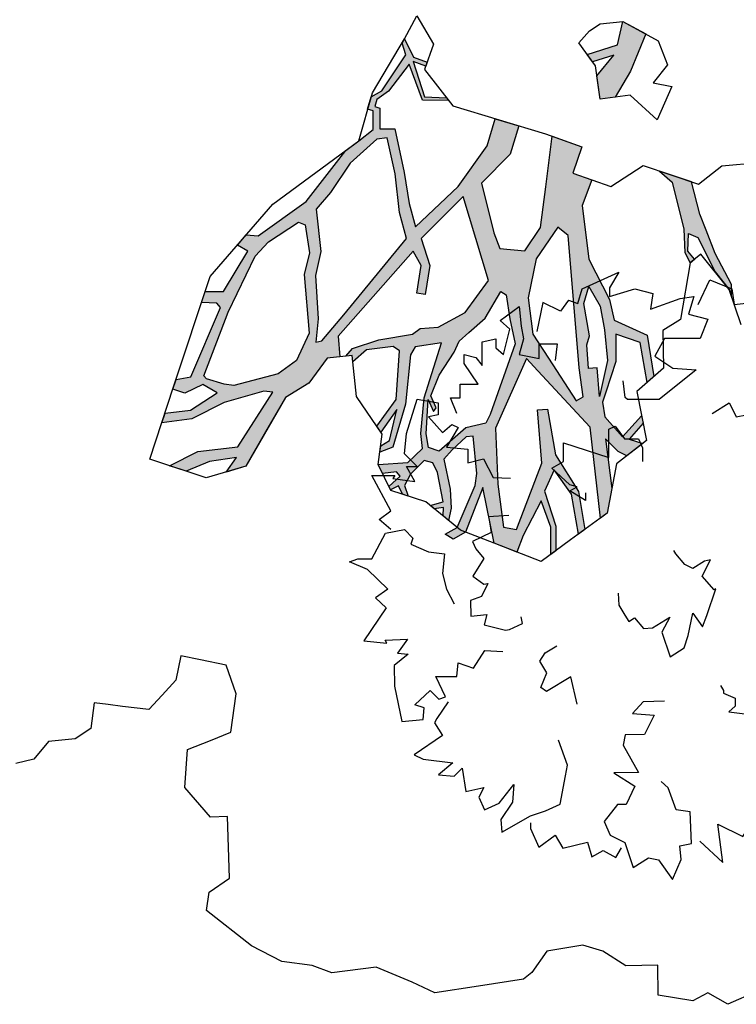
# Model space of a CAD drawing. Header units: feet. Extents: x 1377751 to 1381179, y 448542 to 452320.
# Tile 183 of 205: x 1377757 to 1377765, y 450366 to 450377. Entities that reach past the tile are written whole.
import ezdxf

# ---------------------------------------------------------------- set-up
doc = ezdxf.new("R2010")
doc.units = ezdxf.units.FT
doc.header["$MEASUREMENT"] = 0
doc.layers.add('MA- HONEY LOCUST TREE', color=3, linetype='Continuous')
doc.layers.add('VG_P_Cells', color=3, linetype='Continuous')

# ---------------------------------------------------------------- blocks, each defined once
blk = doc.blocks.new('HONEY LOCUST')
at = {"layer": 'MA- HONEY LOCUST TREE'}
h = blk.add_hatch(color=256, dxfattribs=at)
h.dxf.hatch_style = 1
edge = h.paths.add_edge_path()
edge.add_line((-0.074, -1.867), (-0.35, -3.729))
edge.add_line((-0.35, -3.729), (-0.52, -4.017))
edge.add_line((-0.52, -4.017), (-0.848, -4.448))
edge.add_line((-0.848, -4.448), (-1.173, -4.317))
edge.add_line((-1.173, -4.317), (-1.18, -4.383))
edge.add_line((-1.18, -4.383), (-0.814, -4.514))
edge.add_line((-0.814, -4.514), (-0.728, -4.771))
edge.add_line((-0.728, -4.771), (-0.682, -4.746))
edge.add_line((-0.682, -4.746), (-0.744, -4.483))
edge.add_line((-0.744, -4.483), (-0.385, -4.008))
edge.add_line((-0.385, -4.008), (-0.24, -3.918))
edge.add_line((-0.24, -3.918), (-0.149, -4.267))
edge.add_line((-0.149, -4.267), (-0.175, -4.763))
edge.add_line((-0.175, -4.763), (-0.08, -5.104))
edge.add_line((-0.08, -5.104), (-0.016, -5.084))
edge.add_line((-0.016, -5.084), (-0.105, -4.708))
edge.add_line((-0.105, -4.708), (-0.049, -4.207))
edge.add_line((-0.049, -4.207), (-0.118, -3.719))
edge.add_line((-0.118, -3.719), (-0.135, -3.383))
edge.add_line((-0.135, -3.383), (-0.006, -3.071))
edge.add_line((-0.006, -3.071), (0.071, -1.959))
edge.add_line((0.071, -1.959), (0.257, -1.927))
edge.add_line((0.257, -1.927), (0.234, -1.797))
edge.add_line((0.234, -1.797), (-0.074, -1.867))
edge = h.paths.add_edge_path()
edge.add_line((-4.328, -3.7), (-3.551, -3.71))
edge.add_line((-3.551, -3.71), (-3.297, -3.598))
edge.add_line((-3.297, -3.598), (-2.977, -3.617))
edge.add_line((-2.977, -3.617), (-2.183, -3.028))
edge.add_line((-2.183, -3.028), (-2.214, -2.855))
edge.add_line((-2.214, -2.855), (-2.496, -2.906))
edge.add_line((-2.496, -2.906), (-2.571, -3.031))
edge.add_line((-2.571, -3.031), (-2.647, -2.986))
edge.add_line((-2.647, -2.986), (-2.54, -2.806))
edge.add_line((-2.54, -2.806), (-2.242, -2.743))
edge.add_line((-2.242, -2.743), (-2.126, -2.787))
edge.add_line((-2.126, -2.787), (-2.098, -2.955))
edge.add_line((-2.098, -2.955), (-1.777, -3.035))
edge.add_line((-1.777, -3.035), (-1.847, -3.317))
edge.add_line((-1.847, -3.317), (-1.688, -3.357))
edge.add_line((-1.688, -3.357), (-1.528, -3.136))
edge.add_line((-1.528, -3.136), (-1.348, -3.16))
edge.add_line((-1.348, -3.16), (-1.152, -3.348))
edge.add_line((-1.152, -3.348), (-0.923, -3.344))
edge.add_line((-0.923, -3.344), (-0.787, -3.584))
edge.add_line((-0.787, -3.584), (-0.831, -3.609))
edge.add_line((-0.831, -3.609), (-0.953, -3.41))
edge.add_line((-0.953, -3.41), (-1.121, -3.412))
edge.add_line((-1.121, -3.412), (-1.115, -3.828))
edge.add_line((-1.115, -3.828), (-1.184, -3.829))
edge.add_line((-1.184, -3.829), (-1.19, -3.407))
edge.add_line((-1.19, -3.407), (-1.407, -3.252))
edge.add_line((-1.407, -3.252), (-1.565, -3.412))
edge.add_line((-1.565, -3.412), (-1.631, -3.479))
edge.add_line((-1.631, -3.479), (-1.881, -3.427))
edge.add_line((-1.881, -3.427), (-1.882, -3.834))
edge.add_line((-1.882, -3.834), (-1.836, -3.995))
edge.add_line((-1.836, -3.995), (-1.416, -4.617))
edge.add_line((-1.416, -4.617), (-1.35, -4.671))
edge.add_line((-1.35, -4.671), (-1.012, -4.713))
edge.add_line((-1.012, -4.713), (-1.017, -4.75))
edge.add_line((-1.017, -4.75), (-1.318, -4.712))
edge.add_line((-1.318, -4.712), (-1.357, -5.022))
edge.add_line((-1.357, -5.022), (-1.393, -5.017))
edge.add_line((-1.393, -5.017), (-1.385, -4.708))
edge.add_line((-1.385, -4.708), (-1.459, -4.653))
edge.add_line((-1.459, -4.653), (-1.871, -4.116))
edge.add_line((-1.871, -4.116), (-1.902, -4.214))
edge.add_line((-1.902, -4.214), (-1.907, -4.471))
edge.add_line((-1.907, -4.471), (-1.881, -4.93))
edge.add_line((-1.881, -4.93), (-1.783, -5.095))
edge.add_line((-1.783, -5.095), (-1.689, -5.337))
edge.add_line((-1.689, -5.337), (-1.67, -5.769))
edge.add_line((-1.67, -5.769), (-1.722, -5.754))
edge.add_line((-1.722, -5.754), (-1.767, -5.331))
edge.add_line((-1.767, -5.331), (-1.911, -5.069))
edge.add_line((-1.911, -5.069), (-2.073, -5.157))
edge.add_line((-2.073, -5.157), (-2.153, -5.409))
edge.add_line((-2.153, -5.409), (-2.243, -5.757))
edge.add_line((-2.243, -5.757), (-2.246, -5.987))
edge.add_line((-2.246, -5.987), (-2.304, -5.997))
edge.add_line((-2.304, -5.997), (-2.291, -5.762))
edge.add_line((-2.291, -5.762), (-2.646, -5.766))
edge.add_line((-2.646, -5.766), (-2.646, -5.729))
edge.add_line((-2.646, -5.729), (-2.311, -5.706))
edge.add_line((-2.311, -5.706), (-2.278, -5.67))
edge.add_line((-2.278, -5.67), (-2.222, -5.437))
edge.add_line((-2.222, -5.437), (-2.11, -5.047))
edge.add_line((-2.11, -5.047), (-2.029, -4.89))
edge.add_line((-2.029, -4.89), (-2.051, -4.242))
edge.add_line((-2.051, -4.242), (-2.105, -3.886))
edge.add_line((-2.105, -3.886), (-2.483, -4.439))
edge.add_line((-2.483, -4.439), (-2.516, -4.623))
edge.add_line((-2.516, -4.623), (-2.551, -5.076))
edge.add_line((-2.551, -5.076), (-2.74, -5.411))
edge.add_line((-2.74, -5.411), (-2.844, -5.435))
edge.add_line((-2.844, -5.435), (-2.746, -5.315))
edge.add_line((-2.746, -5.315), (-2.623, -5.049))
edge.add_line((-2.623, -5.049), (-2.627, -4.631))
edge.add_line((-2.627, -4.631), (-2.831, -4.752))
edge.add_line((-2.831, -4.752), (-3.106, -4.845))
edge.add_line((-3.106, -4.845), (-3.342, -5.097))
edge.add_line((-3.342, -5.097), (-3.537, -5.09))
edge.add_line((-3.537, -5.09), (-3.533, -4.986))
edge.add_line((-3.533, -4.986), (-3.365, -4.992))
edge.add_line((-3.365, -4.992), (-3.139, -4.727))
edge.add_line((-3.139, -4.727), (-2.828, -4.621))
edge.add_line((-2.828, -4.621), (-2.591, -4.346))
edge.add_line((-2.591, -4.346), (-2.192, -3.672))
edge.add_line((-2.192, -3.672), (-2.171, -3.422))
edge.add_line((-2.171, -3.422), (-2.463, -3.397))
edge.add_line((-2.463, -3.397), (-2.819, -3.681))
edge.add_line((-2.819, -3.681), (-2.901, -4.03))
edge.add_line((-2.901, -4.03), (-3.13, -4.562))
edge.add_line((-3.13, -4.562), (-3.184, -4.688))
edge.add_line((-3.184, -4.688), (-3.2, -4.558))
edge.add_line((-3.2, -4.558), (-3.004, -4.012))
edge.add_line((-3.004, -4.012), (-3.004, -3.748))
edge.add_line((-3.004, -3.748), (-3.308, -3.748))
edge.add_line((-3.308, -3.748), (-3.52, -3.86))
edge.add_line((-3.52, -3.86), (-3.955, -4.657))
edge.add_line((-3.955, -4.657), (-3.989, -4.411))
edge.add_line((-3.989, -4.411), (-3.646, -3.834))
edge.add_line((-3.646, -3.834), (-4.66, -3.783))
edge.add_line((-4.66, -3.783), (-4.574, -3.625))
edge.add_line((-4.574, -3.625), (-4.328, -3.7))
edge = h.paths.add_edge_path()
edge.add_line((-2.206, 0.627), (-2.178, 0.765))
edge.add_line((-2.178, 0.765), (-1.943, 0.991))
edge.add_line((-1.943, 0.991), (-1.689, 0.913))
edge.add_line((-1.689, 0.913), (-1.273, 0.7))
edge.add_line((-1.273, 0.7), (-1.139, 0.447))
edge.add_line((-1.139, 0.447), (-1.246, 0.324))
edge.add_line((-1.246, 0.324), (-1.482, 0.112))
edge.add_line((-1.482, 0.112), (-1.654, 0.117))
edge.add_line((-1.654, 0.117), (-1.798, -0.009))
edge.add_line((-1.798, -0.009), (-1.988, -0.074))
edge.add_line((-1.988, -0.074), (-2.018, 0.014))
edge.add_line((-2.018, 0.014), (-1.858, 0.163))
edge.add_line((-1.858, 0.163), (-1.555, 0.445))
edge.add_line((-1.555, 0.445), (-1.524, 0.546))
edge.add_line((-1.524, 0.546), (-1.556, 0.63))
edge.add_line((-1.556, 0.63), (-1.794, 0.766))
edge.add_line((-1.794, 0.766), (-1.942, 0.775))
edge.add_line((-1.942, 0.775), (-2.093, 0.784))
edge.add_line((-2.093, 0.784), (-2.206, 0.627))
edge = h.paths.add_edge_path()
edge.add_line((0.961, 0.076), (1.125, 0.303))
edge.add_line((1.125, 0.303), (1.497, 0.09))
edge.add_line((1.497, 0.09), (1.752, -0.111))
edge.add_line((1.752, -0.111), (1.752, -0.274))
edge.add_line((1.752, -0.274), (1.499, -0.274))
edge.add_line((1.499, -0.274), (1.304, -0.064))
edge.add_line((1.304, -0.064), (1.344, -0.301))
edge.add_line((1.344, -0.301), (1.259, -0.347))
edge.add_line((1.259, -0.347), (1.202, -0.012))
edge.add_line((1.202, -0.012), (0.961, 0.076))
edge = h.paths.add_edge_path()
edge.add_line((2.601, 0.256), (2.739, 0.373))
edge.add_line((2.739, 0.373), (3.255, 0.433))
edge.add_line((3.255, 0.433), (3.502, 0.411))
edge.add_line((3.502, 0.411), (3.621, 0.45))
edge.add_line((3.621, 0.45), (3.589, 0.503))
edge.add_line((3.589, 0.503), (3.492, 0.445))
edge.add_line((3.492, 0.445), (3.305, 0.476))
edge.add_line((3.305, 0.476), (3.362, 0.57))
edge.add_line((3.362, 0.57), (3.752, 0.703))
edge.add_line((3.752, 0.703), (3.96, 0.827))
edge.add_line((3.96, 0.827), (4.041, 0.843))
edge.add_line((4.041, 0.843), (3.91, 0.86))
edge.add_line((3.91, 0.86), (3.555, 0.73))
edge.add_line((3.555, 0.73), (3.297, 0.667))
edge.add_line((3.297, 0.667), (3.116, 0.622))
edge.add_line((3.116, 0.622), (2.76, 0.581))
edge.add_line((2.76, 0.581), (2.601, 0.256))
edge = h.paths.add_edge_path()
edge.add_line((-1.204, 3.024), (-1.081, 3.28))
edge.add_line((-1.081, 3.28), (-1.122, 4.089))
edge.add_line((-1.122, 4.089), (-1.614, 4.744))
edge.add_line((-1.614, 4.744), (-2.16, 4.886))
edge.add_line((-2.16, 4.886), (-2.151, 4.976))
edge.add_line((-2.151, 4.976), (-2.008, 4.962))
edge.add_line((-2.008, 4.962), (-1.855, 4.901))
edge.add_line((-1.855, 4.901), (-1.66, 4.86))
edge.add_line((-1.66, 4.86), (-1.606, 4.881))
edge.add_line((-1.606, 4.881), (-1.494, 4.788))
edge.add_line((-1.494, 4.788), (-1.44, 4.69))
edge.add_line((-1.44, 4.69), (-1.215, 4.489))
edge.add_line((-1.215, 4.489), (-1.237, 4.87))
edge.add_line((-1.237, 4.87), (-1.178, 5.189))
edge.add_line((-1.178, 5.189), (-1.09, 5.173))
edge.add_line((-1.09, 5.173), (-1.082, 4.487))
edge.add_line((-1.082, 4.487), (-0.883, 4.082))
edge.add_line((-0.883, 4.082), (-0.864, 3.491))
edge.add_line((-0.864, 3.491), (-0.771, 3.242))
edge.add_line((-0.771, 3.242), (-0.595, 3.213))
edge.add_line((-0.595, 3.213), (-0.462, 3.482))
edge.add_line((-0.462, 3.482), (-0.372, 4.13))
edge.add_line((-0.372, 4.13), (-0.498, 4.612))
edge.add_line((-0.498, 4.612), (-0.463, 4.56))
edge.add_line((-0.463, 4.56), (-0.198, 4.737))
edge.add_line((-0.198, 4.737), (-0.041, 5.026))
edge.add_line((-0.041, 5.026), (0.016, 4.995))
edge.add_line((0.016, 4.995), (-0.208, 4.582))
edge.add_line((-0.208, 4.582), (-0.259, 4.383))
edge.add_line((-0.259, 4.383), (-0.196, 4.041))
edge.add_line((-0.196, 4.041), (-0.202, 3.561))
edge.add_line((-0.202, 3.561), (-0.277, 3.424))
edge.add_line((-0.277, 3.424), (-0.342, 3.024))
edge.add_line((-0.342, 3.024), (-0.477, 2.88))
edge.add_line((-0.477, 2.88), (-0.989, 3.103))
edge.add_line((-0.989, 3.103), (-1.204, 3.024))
edge = h.paths.add_edge_path()
edge.add_line((-3.183, -1.103), (-3.697, -1.708))
edge.add_line((-3.697, -1.708), (-4.208, -2.309))
edge.add_line((-4.208, -2.309), (-4.508, -2.432))
edge.add_line((-4.508, -2.432), (-4.824, -2.791))
edge.add_line((-4.824, -2.791), (-5.042, -2.903))
edge.add_line((-5.042, -2.903), (-5.101, -3.141))
edge.add_line((-5.101, -3.141), (-5.708, -3.746))
edge.add_line((-5.708, -3.746), (-5.824, -3.705))
edge.add_line((-5.824, -3.705), (-5.667, -3.526))
edge.add_line((-5.667, -3.526), (-5.72, -3.479))
edge.add_line((-5.72, -3.479), (-5.29, -3.097))
edge.add_line((-5.29, -3.097), (-5.263, -2.889))
edge.add_line((-5.263, -2.889), (-6.076, -3.109))
edge.add_line((-6.076, -3.109), (-6.072, -3.022))
edge.add_line((-6.072, -3.022), (-5.684, -2.901))
edge.add_line((-5.684, -2.901), (-6.12, -2.76))
edge.add_line((-6.12, -2.76), (-6.071, -2.695))
edge.add_line((-6.071, -2.695), (-5.592, -2.828))
edge.add_line((-5.592, -2.828), (-5.056, -2.696))
edge.add_line((-5.056, -2.696), (-4.789, -2.481))
edge.add_line((-4.789, -2.481), (-5.409, -2.452))
edge.add_line((-5.409, -2.452), (-5.608, -2.357))
edge.add_line((-5.608, -2.357), (-5.941, -2.366))
edge.add_line((-5.941, -2.366), (-5.944, -2.344))
edge.add_line((-5.944, -2.344), (-5.626, -2.33))
edge.add_line((-5.626, -2.33), (-5.647, -2.26))
edge.add_line((-5.647, -2.26), (-5.601, -2.264))
edge.add_line((-5.601, -2.264), (-5.571, -2.313))
edge.add_line((-5.571, -2.313), (-5.433, -2.367))
edge.add_line((-5.433, -2.367), (-5.09, -2.348))
edge.add_line((-5.09, -2.348), (-5.243, -2.244))
edge.add_line((-5.243, -2.244), (-5.172, -2.237))
edge.add_line((-5.172, -2.237), (-4.995, -2.325))
edge.add_line((-4.995, -2.325), (-4.706, -2.353))
edge.add_line((-4.706, -2.353), (-4.42, -2.191))
edge.add_line((-4.42, -2.191), (-4.318, -2.138))
edge.add_line((-4.318, -2.138), (-4.203, -1.943))
edge.add_line((-4.203, -1.943), (-3.837, -1.654))
edge.add_line((-3.837, -1.654), (-3.298, -1.008))
edge.add_line((-3.298, -1.008), (-3.183, -1.103))
h = blk.add_hatch(color=256, dxfattribs=at)
h.dxf.hatch_style = 1
h.paths.add_polyline_path([(4.407, -1.422), (4.552, -1.32), (5.227, -0.844), (6.206, -0.863), (6.163, -0.785), (5.908, -0.7), (5.371, -0.699), (5.524, -0.581), (5.582, -0.495), (5.472, -0.307), (5.407, -0.447), (5.257, -0.276), (5.179, -0.281), (5.375, -0.516), (5.135, -0.672), (4.976, -0.676), (4.874, -0.627), (4.565, -0.477), (4.272, -0.438), (4.398, -0.192), (4.83, -0.175), (4.777, -0.096), (4.327, -0.108), (4.122, -0.438), (3.895, -0.456), (3.436, -0.621), (2.857, -0.616), (2.599, -0.477), (2.501, -0.67), (2.233, -0.534), (2.08, -0.835), (2.608, -0.976), (3.032, -1.089), (3.26, -1.287), (3.199, -1.552), (3.025, -1.591), (2.479, -1.653), (2.21, -1.307), (1.921, -1.176), (1.813, -1.415), (2.089, -1.54), (2.482, -1.905), (2.849, -2.416), (2.593, -2.452), (2.255, -2.459), (1.777, -2.496), (1.755, -2.658), (1.535, -2.628), (1.511, -2.679), (1.44, -2.647), (1.367, -2.512), (1.109, -2.253), (1.513, -2.161), (1.552, -1.886), (1.521, -1.904), (1.478, -2.137), (1.089, -2.207), (1.155, -2.08), (1.115, -2.059), (1.043, -2.198), (0.835, -2.266), (0.877, -2.299), (1.005, -2.275), (1.357, -2.581), (1.404, -2.703), (1.531, -2.758), (1.556, -2.701), (1.756, -2.727), (1.855, -2.898), (1.938, -3.049), (2.425, -3.543), (2.72, -4.102), (2.694, -4.226), (2.79, -4.334), (2.869, -4.234), (3.265, -4.548), (3.237, -4.742), (3.35, -4.797), (3.378, -4.637), (3.431, -4.604), (4.124, -5.017), (4.133, -5.177), (4.231, -5.224), (4.29, -5.103), (4.222, -4.9), (4.331, -4.76), (4.479, -5.068), (4.473, -5.342), (4.574, -5.391), (4.571, -5.064), (4.444, -4.698), (4.382, -4.26), (4.404, -4.167), (4.935, -4.615), (4.929, -5.047), (5.039, -5.369), (5.121, -5.2), (5.05, -4.937), (5.048, -4.646), (5.186, -4.777), (5.151, -4.559), (4.815, -4.299), (4.479, -4.04), (4.36, -3.77), (4.12, -3.541), (4.124, -3.406), (3.901, -3.394), (3.103, -2.477), (3.269, -2.41), (3.554, -2.496), (3.58, -2.41), (3.278, -2.319), (2.981, -2.373), (2.593, -1.866), (3.521, -1.715), (3.829, -2.011), (3.948, -2.318), (3.935, -2.51), (3.985, -2.6), (3.998, -2.967), (4.052, -3.259), (4.126, -3.34), (4.128, -3.271), (4.193, -3.273), (4.086, -3.111), (4.089, -2.822), (4.143, -2.762), (4.658, -2.866), (4.913, -3.11), (4.98, -3.077), (4.762, -2.873), (5.082, -2.997), (5.128, -3.096), (5.194, -3.114), (5.159, -2.971), (4.718, -2.772), (4.202, -2.649), (4.125, -2.589), (4.12, -2.305), (4.677, -2.567), (5.053, -2.653), (5.214, -2.656), (5.341, -2.83), (5.323, -3.149), (5.423, -3.116), (5.427, -2.965), (5.478, -2.931), (5.571, -3.067), (5.609, -3.054), (5.579, -2.964), (5.673, -2.933), (5.701, -2.875), (5.582, -2.901), (5.472, -2.82), (5.344, -2.656), (5.381, -2.566), (5.49, -2.53), (5.812, -2.511), (5.833, -2.654), (5.873, -2.617), (5.871, -2.516), (5.961, -2.533), (6.015, -2.482), (5.889, -2.436), (5.687, -2.42), (5.357, -2.443), (5.271, -2.341), (5.152, -2.174), (5.154, -2.101), (5.557, -2.113), (5.684, -2.149), (6.103, -2.399), (6.136, -2.369), (6.164, -2.317), (5.713, -2.069), (6.323, -2.028), (6.375, -1.935), (6.449, -1.8), (6.283, -1.709), (5.939, -1.468), (6.233, -1.402), (6.522, -1.443), (6.49, -1.384), (6.23, -1.349), (5.84, -1.419), (5.629, -1.288), (5.91, -1.136), (6.345, -1.118), (6.306, -1.047), (5.891, -1.058), (5.469, -1.252), (4.973, -1.273), (4.967, -1.378), (5.541, -1.409), (6.207, -1.772), (6.164, -1.907), (5.7, -1.906), (5.103, -1.851)])
h.paths.add_polyline_path([(3.656, -1.6), (3.7, -1.548), (3.959, -1.544), (4.235, -1.522), (4.948, -1.888), (5.036, -1.948), (5.056, -2.167), (5.268, -2.484), (5.211, -2.589), (5.065, -2.598), (4.701, -2.528), (4.835, -2.487), (4.803, -2.453), (4.665, -2.494), (4.458, -2.375), (4.237, -2.183), (4.126, -2.116), (4.048, -2), (3.918, -1.806)], flags=16)
h.paths.add_polyline_path([(3.361, -1.178), (3.054, -0.906), (3.157, -0.806), (4.578, -0.875), (4.894, -0.875), (4.927, -0.957), (4.432, -1.189), (4.154, -1.32), (3.763, -1.32)], flags=16)
h.paths.add_polyline_path([(3.73, -0.659), (3.952, -0.565), (4.212, -0.554), (4.542, -0.566), (4.912, -0.703), (4.604, -0.685), (4.599, -0.777), (4.344, -0.762), (4.254, -0.723), (3.903, -0.735)], flags=16)
h.paths.add_polyline_path([(2.96, -2.529), (3.682, -3.304), (3.928, -3.573), (3.932, -3.638), (3.689, -3.581), (3.223, -3.547), (2.978, -3.457), (2.521, -3.446), (2.364, -3.271), (2.081, -3.021), (1.863, -2.704), (1.862, -2.593), (2.258, -2.556), (2.674, -2.567)], flags=16)
h.paths.add_polyline_path([(2.975, -3.579), (3.199, -3.666), (3.828, -3.696), (4.102, -3.871), (4.215, -4.083), (4.276, -4.572), (4.248, -4.673), (4.167, -4.854), (4.131, -4.875), (3.491, -4.528), (2.932, -4.16), (2.799, -4), (2.635, -3.653), (2.672, -3.586)], flags=16)
h.paths.add_polyline_path([(6.164, -2.317), (6.136, -2.369), (6.103, -2.399), (6.156, -2.538), (6.222, -2.458)], flags=17)
for p, q in [((2.633, 0.927, 17.496), (2.658, 1.514, 17.496)), ((2.795, 0.652, 17.496), (2.633, 0.927, 17.496)), ((3.91, 0.86, 17.496), (3.555, 0.73, 17.496)), ((4.041, 0.843, 17.496), (3.91, 0.86, 17.496)), ((4.35, 0.905, 17.496), (3.96, 0.827, 17.496)), ((3.96, 0.827, 17.496), (3.544, 0.578, 17.496)), ((3.752, 0.703, 17.496), (3.96, 0.827, 17.496)), ((3.96, 0.827, 17.496), (4.041, 0.843, 17.496)), ((2.52, 0.091, 17.496), (2.795, 0.652, 17.496)), ((3.297, 0.667, 17.496), (3.116, 0.622, 17.496)), ((3.555, 0.73, 17.496), (3.297, 0.667, 17.496)), ((3.362, 0.57, 17.496), (3.752, 0.703, 17.496)), ((2.76, 0.581, 17.496), (2.601, 0.256, 17.496)), ((3.116, 0.622, 17.496), (2.76, 0.581, 17.496)), ((3.305, 0.476, 17.496), (3.362, 0.57, 17.496)), ((3.544, 0.578, 17.496), (3.621, 0.45, 17.496)), ((0.961, 0.076, 17.496), (1.214, 0.426, 17.496)), ((1.214, 0.426, 17.496), (1.483, 0.491, 17.496)), ((1.483, 0.491, 17.496), (1.654, 0.312, 17.496)), ((1.654, 0.312, 17.496), (1.719, 0.507, 17.496)), ((1.719, 0.507, 17.496), (2.053, 0.304, 17.496)), ((2.739, 0.373, 17.496), (3.255, 0.433, 17.496)), ((3.255, 0.433, 17.496), (3.502, 0.411, 17.496)), ((3.492, 0.445, 17.496), (3.305, 0.476, 17.496)), ((3.589, 0.503, 17.496), (3.492, 0.445, 17.496)), ((3.502, 0.411, 17.496), (3.621, 0.45, 17.496)), ((3.621, 0.45, 17.496), (3.589, 0.503, 17.496)), ((3.621, 0.45, 17.496), (4.21, 0.268, 17.496)), ((2.601, 0.256, 17.496), (2.739, 0.373, 17.496)), ((0.961, 0.076, 17.496), (1.125, 0.303, 17.496)), ((1.125, 0.303, 17.496), (1.497, 0.09, 17.496)), ((2.053, 0.304, 17.496), (1.752, 0.052, 17.496)), ((2.601, 0.256, 17.496), (2.601, 0.256, 17.496)), ((4.21, 0.268, 17.496), (4.301, 0.064, 17.496)), ((11.458, 0.129, 17.496), (11.554, -0.199, 17.496)), ((0.953, -0.168, 17.496), (0.961, 0.076, 17.496)), ((1.202, -0.012, 17.496), (0.961, 0.076, 17.496)), ((1.497, 0.09, 17.496), (1.752, -0.111, 17.496)), ((1.752, 0.052, 17.496), (1.752, -0.111, 17.496)), ((2.697, -0.285, 17.496), (2.52, 0.091, 17.496)), ((4.301, 0.064, 17.496), (4.702, 0.019, 17.496)), ((4.702, 0.019, 17.496), (4.911, -0.299, 17.496)), ((1.259, -0.347, 17.496), (1.202, -0.012, 17.496)), ((1.499, -0.274, 17.496), (1.304, -0.064, 17.496)), ((1.304, -0.064, 17.496), (1.344, -0.301, 17.496)), ((4.327, -0.108, 17.496), (4.777, -0.096, 17.496)), ((4.777, -0.096, 17.496), (4.83, -0.175, 17.496)), ((1.01, -0.29, 17.496), (0.953, -0.168, 17.496)), ((1.752, -0.111, 17.496), (1.752, -0.274, 17.496)), ((1.752, -0.111, 17.496), (1.752, -0.274, 17.496)), ((4.122, -0.438, 17.496), (4.327, -0.108, 17.496)), ((4.398, -0.192, 17.496), (4.272, -0.438, 17.496)), ((4.83, -0.175, 17.496), (4.398, -0.192, 17.496)), ((11.554, -0.199, 17.496), (11.404, -0.395, 17.496)), ((1.124, -0.421, 17.496), (1.01, -0.29, 17.496)), ((1.01, -0.29, 17.496), (1.01, -0.29, 17.496)), ((1.393, -0.274, 17.496), (1.124, -0.421, 17.496)), ((1.344, -0.301, 17.496), (1.259, -0.347, 17.496)), ((1.752, -0.274, 17.496), (1.393, -0.274, 17.496)), ((1.752, -0.274, 17.496), (1.499, -0.274, 17.496)), ((2.501, -0.67, 17.496), (2.697, -0.285, 17.496)), ((4.911, -0.299, 17.496), (5.446, -0.263, 17.496)), ((5.179, -0.281, 17.496), (5.257, -0.276, 17.496)), ((5.375, -0.516, 17.496), (5.179, -0.281, 17.496)), ((5.257, -0.276, 17.496), (5.407, -0.447, 17.496)), ((5.407, -0.447, 17.496), (5.472, -0.307, 17.496)), ((5.446, -0.263, 17.496), (5.653, -0.615, 17.496)), ((5.472, -0.307, 17.496), (5.582, -0.495, 17.496)), ((11.404, -0.395, 17.496), (11.467, -0.566, 17.496)), ((2.501, -0.67, 17.496), (2.599, -0.477, 17.496)), ((2.599, -0.477, 17.496), (2.857, -0.616, 17.496)), ((3.436, -0.621, 17.496), (3.895, -0.456, 17.496)), ((3.895, -0.456, 17.496), (4.122, -0.438, 17.496)), ((4.272, -0.438, 17.496), (4.565, -0.477, 17.496)), ((4.565, -0.477, 17.496), (4.874, -0.627, 17.496)), ((5.135, -0.672, 17.496), (5.375, -0.516, 17.496)), ((5.582, -0.495, 17.496), (5.524, -0.581, 17.496)), ((2.046, -0.902, 17.496), (2.233, -0.534, 17.496)), ((2.08, -0.835, 17.496), (2.233, -0.534, 17.496)), ((2.233, -0.534, 17.496), (2.501, -0.67, 17.496)), ((2.233, -0.534, 17.496), (2.501, -0.67, 17.496)), ((2.857, -0.616, 17.496), (3.436, -0.621, 17.496)), ((3.73, -0.659, 17.496), (3.952, -0.565, 17.496)), ((3.952, -0.565, 17.496), (4.212, -0.554, 17.496)), ((4.212, -0.554, 17.496), (4.542, -0.566, 17.496)), ((4.542, -0.566, 17.496), (4.912, -0.703, 17.496)), ((4.874, -0.627, 17.496), (4.976, -0.676, 17.496)), ((5.524, -0.581, 17.496), (5.371, -0.699, 17.496)), ((5.653, -0.615, 17.496), (6.163, -0.785, 17.496)), ((11.467, -0.566, 17.496), (11.359, -0.925, 17.496)), ((3.903, -0.735, 17.496), (3.73, -0.659, 17.496)), ((3.73, -0.659, 17.496), (3.73, -0.659, 17.496)), ((4.254, -0.723, 17.496), (3.903, -0.735, 17.496)), ((4.344, -0.762, 17.496), (4.254, -0.723, 17.496)), ((4.604, -0.685, 17.496), (4.599, -0.777, 17.496)), ((4.912, -0.703, 17.496), (4.604, -0.685, 17.496)), ((4.976, -0.676, 17.496), (5.135, -0.672, 17.496)), ((5.371, -0.699, 17.496), (5.908, -0.7, 17.496)), ((5.908, -0.7, 17.496), (6.163, -0.785, 17.496)), ((2.608, -0.976, 17.496), (2.08, -0.835, 17.496)), ((3.157, -0.806, 17.496), (3.054, -0.906, 17.496)), ((4.578, -0.875, 17.496), (3.157, -0.806, 17.496)), ((4.599, -0.777, 17.496), (4.344, -0.762, 17.496)), ((5.227, -0.844, 17.496), (4.552, -1.32, 17.496)), ((6.206, -0.863, 17.496), (5.227, -0.844, 17.496)), ((6.163, -0.785, 17.496), (6.396, -1.212, 17.496)), ((6.163, -0.785, 17.496), (6.206, -0.863, 17.496)), ((1.617, -1.849, 17.496), (2.046, -0.902, 17.496)), ((3.054, -0.906, 17.496), (3.361, -1.178, 17.496)), ((3.054, -0.906, 17.496), (3.054, -0.906, 17.496)), ((4.894, -0.875, 17.496), (4.578, -0.875, 17.496)), ((4.927, -0.957, 17.496), (4.894, -0.875, 17.496)), ((11.039, -0.888, 17.496), (11, -1.229, 17.496)), ((11.359, -0.925, 17.496), (11.039, -0.888, 17.496)), ((3.032, -1.089, 17.496), (2.608, -0.976, 17.496)), ((4.432, -1.189, 17.496), (4.927, -0.957, 17.496)), ((5.891, -1.058, 17.496), (6.306, -1.047, 17.496)), ((6.306, -1.047, 17.496), (6.345, -1.118, 17.496)), ((3.26, -1.287, 17.496), (3.032, -1.089, 17.496)), ((5.469, -1.252, 17.496), (5.891, -1.058, 17.496)), ((5.91, -1.136, 17.496), (5.629, -1.288, 17.496)), ((6.345, -1.118, 17.496), (5.91, -1.136, 17.496)), ((1.813, -1.415, 17.496), (1.921, -1.176, 17.496)), ((1.921, -1.176, 17.496), (2.21, -1.307, 17.496)), ((3.361, -1.178, 17.496), (3.763, -1.32, 17.496)), ((4.154, -1.32, 17.496), (4.432, -1.189, 17.496)), ((4.973, -1.273, 17.496), (5.469, -1.252, 17.496)), ((6.396, -1.212, 17.496), (6.584, -1.555, 17.496)), ((11, -1.229, 17.496), (10.813, -1.453, 17.496)), ((2.21, -1.307, 17.496), (2.479, -1.653, 17.496)), ((3.199, -1.552, 17.496), (3.26, -1.287, 17.496)), ((3.763, -1.32, 17.496), (4.154, -1.32, 17.496)), ((4.552, -1.32, 17.496), (4.407, -1.422, 17.496)), ((4.967, -1.378, 17.496), (4.973, -1.273, 17.496)), ((5.629, -1.288, 17.496), (5.84, -1.419, 17.496)), ((5.84, -1.419, 17.496), (6.23, -1.349, 17.496)), ((6.23, -1.349, 17.496), (6.49, -1.384, 17.496)), ((2.089, -1.54, 17.496), (1.813, -1.415, 17.496)), ((4.407, -1.422, 17.496), (5.103, -1.851, 17.496)), ((5.541, -1.409, 17.496), (4.967, -1.378, 17.496)), ((6.207, -1.772, 17.496), (5.541, -1.409, 17.496)), ((6.233, -1.402, 17.496), (5.939, -1.468, 17.496)), ((5.939, -1.468, 17.496), (6.283, -1.709, 17.496)), ((6.522, -1.443, 17.496), (6.233, -1.402, 17.496)), ((6.49, -1.384, 17.496), (6.522, -1.443, 17.496)), ((10.813, -1.453, 17.496), (10.722, -1.656, 17.496)), ((2.482, -1.905, 17.496), (2.089, -1.54, 17.496)), ((3.025, -1.591, 17.496), (3.199, -1.552, 17.496)), ((3.656, -1.6, 17.496), (3.7, -1.548, 17.496)), ((3.7, -1.548, 17.496), (3.959, -1.544, 17.496)), ((3.959, -1.544, 17.496), (4.235, -1.522, 17.496)), ((4.235, -1.522, 17.496), (4.948, -1.888, 17.496)), ((6.584, -1.555, 17.496), (6.323, -2.028, 17.496)), ((2.479, -1.653, 17.496), (3.025, -1.591, 17.496)), ((3.918, -1.806, 17.496), (3.656, -1.6, 17.496)), ((3.656, -1.6, 17.496), (3.656, -1.6, 17.496)), ((10.722, -1.656, 17.496), (10.734, -2.046, 17.496)), ((3.521, -1.715, 17.496), (2.593, -1.866, 17.496)), ((3.829, -2.011, 17.496), (3.521, -1.715, 17.496)), ((6.164, -1.907, 17.496), (6.207, -1.772, 17.496)), ((6.283, -1.709, 17.496), (6.449, -1.8, 17.496)), ((1.189, -2.097, 17.496), (1.617, -1.849, 17.496)), ((1.552, -1.886, 17.496), (1.513, -2.161, 17.496)), ((1.521, -1.904, 17.496), (1.552, -1.886, 17.496)), ((2.593, -1.866, 17.496), (2.981, -2.373, 17.496)), ((4.048, -2, 17.496), (3.918, -1.806, 17.496)), ((4.948, -1.888, 17.496), (5.036, -1.948, 17.496)), ((5.103, -1.851, 17.496), (5.7, -1.906, 17.496)), ((6.449, -1.8, 17.496), (6.375, -1.935, 17.496)), ((0.606, -2.104, 17.496), (0.932, -1.965, 17.496)), ((0.932, -1.965, 17.496), (1.189, -2.097, 17.496)), ((1.478, -2.137, 17.496), (1.521, -1.904, 17.496)), ((2.849, -2.416, 17.496), (2.482, -1.905, 17.496)), ((4.126, -2.116, 17.496), (4.048, -2, 17.496)), ((5.036, -1.948, 17.496), (5.056, -2.167, 17.496)), ((5.7, -1.906, 17.496), (6.164, -1.907, 17.496)), ((6.375, -1.935, 17.496), (6.323, -2.028, 17.496)), ((0.835, -2.266, 17.496), (0.606, -2.104, 17.496)), ((1.043, -2.198, 17.496), (1.115, -2.059, 17.496)), ((1.155, -2.08, 17.496), (1.089, -2.207, 17.496)), ((1.115, -2.059, 17.496), (1.155, -2.08, 17.496)), ((3.948, -2.318, 17.496), (3.829, -2.011, 17.496)), ((5.154, -2.101, 17.496), (5.152, -2.174, 17.496)), ((5.557, -2.113, 17.496), (5.154, -2.101, 17.496)), ((6.323, -2.028, 17.496), (5.713, -2.069, 17.496)), ((5.713, -2.069, 17.496), (6.164, -2.317, 17.496)), ((6.323, -2.028, 17.496), (6.136, -2.369, 17.496)), ((10.734, -2.046, 17.496), (10.937, -2.238, 17.496)), ((0.835, -2.266, 17.496), (1.043, -2.198, 17.496)), ((1.089, -2.207, 17.496), (1.478, -2.137, 17.496)), ((1.513, -2.161, 17.496), (1.109, -2.253, 17.496)), ((4.237, -2.183, 17.496), (4.126, -2.116, 17.496)), ((4.458, -2.375, 17.496), (4.237, -2.183, 17.496)), ((5.056, -2.167, 17.496), (5.268, -2.484, 17.496)), ((5.152, -2.174, 17.496), (5.271, -2.341, 17.496)), ((5.684, -2.149, 17.496), (5.557, -2.113, 17.496)), ((6.103, -2.399, 17.496), (5.684, -2.149, 17.496)), ((1.363, -2.685, 17.496), (0.835, -2.266, 17.496)), ((0.877, -2.299, 17.496), (0.835, -2.266, 17.496)), ((1.005, -2.275, 17.496), (0.877, -2.299, 17.496)), ((1.357, -2.581, 17.496), (1.005, -2.275, 17.496)), ((1.109, -2.253, 17.496), (1.367, -2.512, 17.496)), ((2.981, -2.373, 17.496), (3.278, -2.319, 17.496)), ((3.278, -2.319, 17.496), (3.58, -2.41, 17.496)), ((3.935, -2.51, 17.496), (3.948, -2.318, 17.496)), ((4.677, -2.567, 17.496), (4.12, -2.305, 17.496)), ((4.12, -2.305, 17.496), (4.125, -2.589, 17.496)), ((6.164, -2.317, 17.496), (6.222, -2.458, 17.496)), ((10.937, -2.238, 17.496), (10.999, -2.334, 17.496)), ((2.593, -2.452, 17.496), (2.849, -2.416, 17.496)), ((3.269, -2.41, 17.496), (3.103, -2.477, 17.496)), ((3.554, -2.496, 17.496), (3.269, -2.41, 17.496)), ((3.58, -2.41, 17.496), (3.554, -2.496, 17.496)), ((4.665, -2.494, 17.496), (4.458, -2.375, 17.496)), ((5.271, -2.341, 17.496), (5.357, -2.443, 17.496)), ((5.357, -2.443, 17.496), (5.687, -2.42, 17.496)), ((5.687, -2.42, 17.496), (5.889, -2.436, 17.496)), ((6.136, -2.369, 17.496), (5.787, -2.698, 17.496)), ((6.156, -2.538, 17.496), (6.103, -2.399, 17.496)), ((10.999, -2.334, 17.496), (11.008, -2.824, 17.496)), ((1.367, -2.512, 17.496), (1.44, -2.647, 17.496)), ((1.755, -2.658, 17.496), (1.777, -2.496, 17.496)), ((1.777, -2.496, 17.496), (2.255, -2.459, 17.496)), ((2.255, -2.459, 17.496), (2.593, -2.452, 17.496)), ((2.96, -2.529, 17.496), (2.674, -2.567, 17.496)), ((3.682, -3.304, 17.496), (2.96, -2.529, 17.496)), ((3.103, -2.477, 17.496), (3.901, -3.394, 17.496)), ((3.985, -2.6, 17.496), (3.935, -2.51, 17.496)), ((4.803, -2.453, 17.496), (4.665, -2.494, 17.496)), ((4.701, -2.528, 17.496), (4.835, -2.487, 17.496)), ((5.065, -2.598, 17.496), (4.701, -2.528, 17.496)), ((4.835, -2.487, 17.496), (4.803, -2.453, 17.496)), ((5.268, -2.484, 17.496), (5.211, -2.589, 17.496)), ((5.49, -2.53, 17.496), (5.381, -2.566, 17.496)), ((5.812, -2.511, 17.496), (5.49, -2.53, 17.496)), ((5.833, -2.654, 17.496), (5.812, -2.511, 17.496)), ((5.961, -2.533, 17.496), (5.871, -2.516, 17.496)), ((5.871, -2.516, 17.496), (5.873, -2.617, 17.496)), ((5.889, -2.436, 17.496), (6.015, -2.482, 17.496)), ((6.015, -2.482, 17.496), (5.961, -2.533, 17.496)), ((6.222, -2.458, 17.496), (6.156, -2.538, 17.496)), ((1.404, -2.703, 17.496), (1.357, -2.581, 17.496)), ((1.511, -2.679, 17.496), (1.535, -2.628, 17.496)), ((1.535, -2.628, 17.496), (1.755, -2.658, 17.496)), ((2.258, -2.556, 17.496), (1.862, -2.593, 17.496)), ((1.862, -2.593, 17.496), (1.863, -2.704, 17.496)), ((2.674, -2.567, 17.496), (2.258, -2.556, 17.496)), ((3.998, -2.967, 17.496), (3.985, -2.6, 17.496)), ((4.125, -2.589, 17.496), (4.202, -2.649, 17.496)), ((5.053, -2.653, 17.496), (4.677, -2.567, 17.496)), ((5.211, -2.589, 17.496), (5.065, -2.598, 17.496)), ((5.381, -2.566, 17.496), (5.344, -2.656, 17.496)), ((5.873, -2.617, 17.496), (5.833, -2.654, 17.496)), ((1.855, -2.898, 17.496), (1.363, -2.685, 17.496)), ((1.531, -2.758, 17.496), (1.404, -2.703, 17.496)), ((1.44, -2.647, 17.496), (1.511, -2.679, 17.496)), ((1.556, -2.701, 17.496), (1.531, -2.758, 17.496)), ((1.756, -2.727, 17.496), (1.556, -2.701, 17.496)), ((1.855, -2.898, 17.496), (1.756, -2.727, 17.496)), ((1.863, -2.704, 17.496), (2.081, -3.021, 17.496)), ((4.202, -2.649, 17.496), (4.718, -2.772, 17.496)), ((5.214, -2.656, 17.496), (5.053, -2.653, 17.496)), ((5.341, -2.83, 17.496), (5.214, -2.656, 17.496)), ((5.344, -2.656, 17.496), (5.472, -2.82, 17.496)), ((5.787, -2.698, 17.496), (5.616, -3.052, 17.496)), ((4.089, -2.822, 17.496), (4.086, -3.111, 17.496)), ((4.143, -2.762, 17.496), (4.089, -2.822, 17.496)), ((4.658, -2.866, 17.496), (4.143, -2.762, 17.496)), ((4.718, -2.772, 17.496), (5.159, -2.971, 17.496)), ((5.323, -3.149, 17.496), (5.341, -2.83, 17.496)), ((5.472, -2.82, 17.496), (5.582, -2.901, 17.496)), ((11.008, -2.824, 17.496), (11.017, -3.295, 17.496)), ((2.406, -3.9, 17.496), (1.855, -2.898, 17.496)), ((1.938, -3.049, 17.496), (1.855, -2.898, 17.496)), ((4.913, -3.11, 17.496), (4.658, -2.866, 17.496)), ((5.082, -2.997, 17.496), (4.762, -2.873, 17.496)), ((4.762, -2.873, 17.496), (4.98, -3.077, 17.496)), ((5.478, -2.931, 17.496), (5.427, -2.965, 17.496)), ((5.571, -3.067, 17.496), (5.478, -2.931, 17.496)), ((5.673, -2.933, 17.496), (5.579, -2.964, 17.496)), ((5.582, -2.901, 17.496), (5.701, -2.875, 17.496)), ((5.701, -2.875, 17.496), (5.673, -2.933, 17.496)), ((2.425, -3.543, 17.496), (1.938, -3.049, 17.496)), ((2.081, -3.021, 17.496), (2.364, -3.271, 17.496)), ((4.052, -3.259, 17.496), (3.998, -2.967, 17.496)), ((5.128, -3.096, 17.496), (5.082, -2.997, 17.496)), ((5.159, -2.971, 17.496), (5.194, -3.114, 17.496)), ((5.616, -3.052, 17.496), (5.323, -3.149, 17.496)), ((5.427, -2.965, 17.496), (5.423, -3.116, 17.496)), ((5.609, -3.054, 17.496), (5.571, -3.067, 17.496)), ((5.579, -2.964, 17.496), (5.609, -3.054, 17.496)), ((4.086, -3.111, 17.496), (4.193, -3.273, 17.496)), ((5.006, -3.064, 17.496), (4.567, -3.283, 17.496)), ((4.98, -3.077, 17.496), (4.913, -3.11, 17.496)), ((5.323, -3.149, 17.496), (5.006, -3.064, 17.496)), ((5.194, -3.114, 17.496), (5.128, -3.096, 17.496)), ((5.423, -3.116, 17.496), (5.323, -3.149, 17.496)), ((2.364, -3.271, 17.496), (2.521, -3.446, 17.496)), ((4.126, -3.34, 17.496), (4.052, -3.259, 17.496)), ((4.128, -3.271, 17.496), (4.12, -3.541, 17.496)), ((4.128, -3.271, 17.496), (4.126, -3.34, 17.496)), ((4.567, -3.283, 17.496), (4.128, -3.271, 17.496)), ((4.193, -3.273, 17.496), (4.128, -3.271, 17.496)), ((3.928, -3.573, 17.496), (3.682, -3.304, 17.496)), ((11.017, -3.295, 17.496), (10.872, -3.522, 17.496)), ((2.521, -3.446, 17.496), (2.978, -3.457, 17.496)), ((2.521, -3.446, 17.496), (2.521, -3.446, 17.496)), ((2.978, -3.457, 17.496), (3.223, -3.547, 17.496)), ((3.901, -3.394, 17.496), (4.124, -3.406, 17.496)), ((4.124, -3.406, 17.496), (4.12, -3.541, 17.496)), ((2.72, -4.102, 17.496), (2.425, -3.543, 17.496)), ((2.635, -3.653, 17.496), (2.672, -3.586, 17.496)), ((2.672, -3.586, 17.496), (2.975, -3.579, 17.496)), ((2.975, -3.579, 17.496), (3.199, -3.666, 17.496)), ((3.223, -3.547, 17.496), (3.689, -3.581, 17.496)), ((3.689, -3.581, 17.496), (3.932, -3.638, 17.496)), ((3.932, -3.638, 17.496), (3.928, -3.573, 17.496)), ((4.12, -3.541, 17.496), (4.36, -3.77, 17.496)), ((4.12, -3.541, 17.496), (4.36, -3.77, 17.496)), ((10.872, -3.522, 17.496), (10.66, -3.884, 17.496)), ((2.799, -4, 17.496), (2.635, -3.653, 17.496)), ((2.635, -3.653, 17.496), (2.635, -3.653, 17.496)), ((3.199, -3.666, 17.496), (3.828, -3.696, 17.496)), ((3.828, -3.696, 17.496), (4.102, -3.871, 17.496)), ((4.36, -3.77, 17.496), (4.479, -4.04, 17.496)), ((4.36, -3.77, 17.496), (4.479, -4.04, 17.496)), ((3.085, -4.668, 17.496), (2.406, -3.9, 17.496)), ((4.102, -3.871, 17.496), (4.215, -4.083, 17.496)), ((10.66, -3.884, 17.496), (10.66, -4.364, 17.496)), ((2.932, -4.16, 17.496), (2.799, -4, 17.496)), ((2.694, -4.226, 17.496), (2.72, -4.102, 17.496)), ((4.215, -4.083, 17.496), (4.276, -4.572, 17.496)), ((4.479, -4.04, 17.496), (5.151, -4.559, 17.496)), ((4.479, -4.04, 17.496), (4.815, -4.299, 17.496)), ((3.491, -4.528, 17.496), (2.932, -4.16, 17.496)), ((4.404, -4.167, 17.496), (4.382, -4.26, 17.496)), ((4.935, -4.615, 17.496), (4.404, -4.167, 17.496)), ((2.79, -4.334, 17.496), (2.694, -4.226, 17.496)), ((2.869, -4.234, 17.496), (2.79, -4.334, 17.496)), ((3.265, -4.548, 17.496), (2.869, -4.234, 17.496)), ((4.382, -4.26, 17.496), (4.444, -4.698, 17.496)), ((4.815, -4.299, 17.496), (5.151, -4.559, 17.496)), ((10.66, -4.364, 17.496), (10.555, -4.56, 17.496)), ((4.131, -4.875, 17.496), (3.491, -4.528, 17.496)), ((3.237, -4.742, 17.496), (3.265, -4.548, 17.496)), ((3.378, -4.637, 17.496), (3.35, -4.797, 17.496)), ((3.431, -4.604, 17.496), (3.378, -4.637, 17.496)), ((4.124, -5.017, 17.496), (3.431, -4.604, 17.496)), ((4.276, -4.572, 17.496), (4.248, -4.673, 17.496)), ((4.929, -5.047, 17.496), (4.935, -4.615, 17.496)), ((5.151, -4.559, 17.496), (5.22, -4.995, 17.496)), ((5.151, -4.559, 17.496), (5.186, -4.777, 17.496)), ((10.555, -4.56, 17.496), (10.467, -4.876, 17.496)), ((4.206, -5.213, 17.496), (3.085, -4.668, 17.496)), ((3.35, -4.797, 17.496), (3.237, -4.742, 17.496)), ((4.248, -4.673, 17.496), (4.167, -4.854, 17.496)), ((4.444, -4.698, 17.496), (4.571, -5.064, 17.496)), ((5.186, -4.777, 17.496), (5.048, -4.646, 17.496)), ((5.048, -4.646, 17.496), (5.05, -4.937, 17.496)), ((4.167, -4.854, 17.496), (4.131, -4.875, 17.496)), ((4.331, -4.76, 17.496), (4.222, -4.9, 17.496)), ((4.479, -5.068, 17.496), (4.331, -4.76, 17.496)), ((4.222, -4.9, 17.496), (4.29, -5.103, 17.496)), ((5.05, -4.937, 17.496), (5.121, -5.2, 17.496)), ((10.467, -4.876, 17.496), (10.257, -5.177, 17.496)), ((4.133, -5.177, 17.496), (4.124, -5.017, 17.496)), ((4.571, -5.064, 17.496), (4.574, -5.391, 17.496)), ((5.039, -5.369, 17.496), (4.929, -5.047, 17.496)), ((5.22, -4.995, 17.496), (4.942, -5.569, 17.496)), ((7.238, -5.049, 17.496), (7.147, -5.314, 17.496)), ((7.558, -4.985, 17.496), (7.238, -5.049, 17.496)), ((7.958, -5.093, 17.496), (7.558, -4.985, 17.496)), ((4.29, -5.103, 17.496), (4.231, -5.224, 17.496)), ((4.473, -5.342, 17.496), (4.479, -5.068, 17.496)), ((8.016, -5.323, 17.496), (7.958, -5.093, 17.496)), ((4.231, -5.224, 17.496), (4.133, -5.177, 17.496)), ((4.942, -5.569, 17.496), (4.206, -5.213, 17.496)), ((5.121, -5.2, 17.496), (5.039, -5.369, 17.496)), ((8.848, -5.25, 17.496), (8.831, -5.432, 17.496)), ((9.507, -5.314, 17.496), (8.848, -5.25, 17.496)), ((10.257, -5.177, 17.496), (9.818, -5.606, 17.496)), ((4.574, -5.391, 17.496), (4.473, -5.342, 17.496)), ((7.147, -5.314, 17.496), (7.076, -5.517, 17.496)), ((8.08, -5.579, 17.496), (8.016, -5.323, 17.496)), ((9.626, -5.552, 17.496), (9.507, -5.314, 17.496)), ((8.831, -5.432, 17.496), (8.482, -5.661, 17.496)), ((7.076, -5.517, 17.496), (7.327, -5.604, 17.496)), ((8.482, -5.661, 17.496), (8.08, -5.579, 17.496)), ((9.818, -5.606, 17.496), (9.626, -5.552, 17.496)), ((7.327, -5.604, 17.496), (7.467, -5.771, 17.496)), ((7.467, -5.771, 17.496), (7.602, -5.934, 17.496)), ((7.602, -5.934, 17.496), (7.531, -6.21, 17.496)), ((7.531, -6.21, 17.496), (7.492, -6.358, 17.496)), ((7.492, -6.358, 17.496), (7.454, -6.507, 17.496)), ((7.454, -6.507, 17.496), (7.721, -6.576, 17.496)), ((7.721, -6.576, 17.496), (7.808, -6.759, 17.496)), ((7.808, -6.759, 17.496), (7.799, -7.044, 17.496)), ((7.799, -7.044, 17.496), (7.965, -7.227, 17.496)), ((7.965, -7.227, 17.496), (7.987, -7.424, 17.496))]:
    blk.add_line(p, q, dxfattribs=at)
blk = doc.blocks.new('TREE-13')
for points in [[(-21.55, 67.39), (-19.58, 66.68), (-18.68, 69.81), (-10.83, 73.35), (-12.85, 70.01), (-12.85, 68.14), (-7.46, 69.81), (-3.65, 68.77), (-4.1, 65.43), (2.19, 67.72), (5.1, 68.14), (3.98, 64.39), (8.02, 63.35), (6.45, 59.19), (-1.18, 59.19), (-3.2, 55.44), (0.62, 52.94), (5.55, 52.53), (-2.3, 46.28), (-9.03, 46.28), (-9.48, 46.7), (-9.93, 50.24)], [(6, 66.48), (8.47, 71.68), (13.18, 69.81), (13.63, 66.48), (19.46, 67.1), (19.91, 64.39), (24.4, 63.77), (25.3, 61.69), (25.3, 60.23), (30.23, 60.85), (28.21, 58.15), (33.6, 57.73), (31.58, 55.86), (35.35, 53.05)], [(-21.55, 67.39), (-23.22, 65.01), (-26.99, 66.85), (-28.3, 60.72)], [(-45.27, 43.31), (-46.62, 46.64), (-44.6, 46.64), (-44.6, 49.55), (-40.78, 49.55), (-43.7, 53.92), (-43.7, 55.8), (-41.23, 55.17), (-39.89, 53.51), (-39.89, 58.5), (-36.97, 59.13), (-36.97, 57.25), (-35.4, 55.8), (-34.05, 61.21), (-36.07, 63.08), (-32.03, 66), (-31.59, 61.83), (-31.14, 59.13), (-32.03, 55.8), (-27.77, 54.96), (-27.77, 58.09), (-23.96, 58.09), (-24.41, 54.55)], [(35.35, 53.05), (41.87, 54.3), (36.68, 48), (42.6, 47.36), (42.6, 44.48), (41.48, 43.36), (41.8, 41.92), (45, 42.4), (46.92, 44.8), (49.63, 41.45), (47.88, 37.45), (50.56, 34.08), (53.42, 32.98), (52.19, 27.7), (53.47, 27.54), (57.15, 27.06), (57.31, 24.99), (54.43, 22.91), (54.41, 21.49)], [(30.32, 51.33), (29.87, 45.71), (32.79, 42.79), (38.31, 42.79), (39.88, 39.87), (40.94, 34.53), (42.51, 32.24), (34.39, 29.17), (37.5, 26.76), (35.03, 25.93), (38.56, 23.61), (41.69, 25.58), (44.07, 24.69)], [(-59.34, 18.66), (-61.81, 20.74), (-59.34, 22.62), (-63.38, 30.11), (-58.45, 30.11), (-58.9, 29.49), (-54.18, 28.86), (-55.98, 31.99), (-53.73, 31.99), (-56.43, 34.69), (-55.98, 39.06), (-53.73, 46.35), (-49.25, 45.52), (-49.25, 43.02), (-51.27, 42.6), (-48.35, 39.27), (-46.33, 40.94), (-44.98, 40.31), (-47.45, 36.15), (-42.96, 35.73), (-42.96, 32.82), (-39.6, 33.65), (-37.58, 29.7), (-33.89, 29.55)], [(8.96, 43.3), (12.59, 45.58), (13.05, 44.64), (14.07, 42.6), (18.45, 43.39), (18.79, 41.69), (18.61, 39.04), (22.71, 37.37), (21.83, 34.6), (21.03, 34.2), (23.75, 32.77), (26.15, 33.5), (28.04, 30.72), (25.12, 29.03), (26.85, 27.57), (23.88, 23.99), (23.07, 23.59), (20.09, 23.03), (19.44, 24.33)], [(-17.93, 26.42), (-17.93, 24.76), (-21.29, 26.84), (-19.72, 27.67), (-21.29, 28.09), (-25.11, 31.63), (-22.64, 33.09), (-22.64, 37.04), (-12.99, 33.92), (-12.99, 39.96), (-11.65, 40.58), (-9.63, 37.87), (-6.71, 37.87), (-5.81, 36), (-5.81, 33.09)], [(-34.25, 21.59), (-38.53, 21.3), (-38.36, 20.27), (-37.98, 18.01), (-41.98, 16.08), (-41.26, 14.51), (-39.56, 12.47), (-41.89, 8.71), (-39.55, 6.99), (-38.67, 7.13), (-40.03, 4.38), (-42.39, 3.56), (-42.29, 0.2), (-38.93, 0.55), (-39.47, -1.65), (-34.96, -2.8), (-34.08, -2.65), (-31.34, -1.35), (-31.58, 0.09)], [(24.51, 8.17), (24.51, 12.75), (26.98, 15.04), (27.43, 10.46), (31.47, 12.54), (31.47, 16.71), (33.71, 17.12), (39.54, 14), (39.54, 19.2), (42.46, 14.83), (46.27, 16.71), (46.27, 18.58), (49.86, 21.49), (52.78, 20.24), (54.35, 17.12), (59.74, 15.46), (57.72, 12.13), (58.17, 10.04), (62.43, 7.13), (58.17, 5.26), (55.25, 5.46), (54.8, 2.97), (48.07, 3.17), (47.62, 6.09), (42.91, 7.75), (41.56, 9.21)], [(-59.95, 5.95), (-64.28, 10.13), (-68.09, 11.79), (-66.3, 12.42), (-63.38, 12.42), (-60.47, 17.83), (-56.43, 18.66), (-54.63, 16.79), (-55.08, 15.54), (-51.27, 13.87), (-47.9, 13.46), (-48.35, 9.29), (-47.45, 5.96), (-45.88, 2.84)], [(-10.97, 5.1), (-10.85, 2.54), (-9.56, 0.44), (-8.74, -0.9), (-7.5, -0.14), (-5.61, -2.4), (-3.72, -2.29), (0, 0), (-1.72, -3.17), (0.04, -8.41), (3.06, -6.55), (3.89, -3.93), (4.84, 0.87), (6.9, -2.07), (7.85, 0.35), (9.75, 6), (9.4, 5.79), (6.86, 8.71), (8.64, 12.17), (7.34, 11.9), (4.86, 10.37), (3.15, 11.16), (1.27, 13.43), (0.8, 14.19)], [(-59.95, 5.95), (-62.6, 4.11), (-60.33, 2.01), (-65.06, -5.07), (-60.14, -5.54), (-60.53, -4.87), (-55.78, -4.7), (-57.86, -7.64), (-55.63, -7.85), (-58.57, -10.29), (-58.54, -14.68), (-57, -22.15), (-52.45, -21.75), (-52.21, -19.26), (-54.18, -18.65), (-50.96, -15.61), (-49.11, -17.46), (-47.71, -16.97), (-49.77, -12.59), (-45.27, -12.6), (-44.99, -9.7), (-41.72, -10.85), (-39.33, -7.1), (-35.51, -7.31)], [(48.07, 3.17), (52.22, 0.69), (53.12, 0.06), (52.67, -3.06), (59.85, -4.31), (58.5, -5.97), (53.12, -9.3), (56.93, -10.35), (54.02, -12.01), (51.77, -11.18), (53.12, -15.97), (49.3, -16.8), (51.1, -18.26), (51.1, -21.17), (47.73, -21.17), (43.25, -18.88), (45.04, -22.21), (48.86, -24.5), (49.75, -27), (42.8, -26.38), (39.43, -26.79), (36.07, -26.79), (33.08, -22.63)], [(10.76, -14.51), (11.41, -15.56), (11.41, -16.19), (13.87, -17.23), (13.87, -18.9), (12.53, -20.14), (15.89, -20.56), (15.89, -22.43), (23.52, -17.44), (25.09, -20.77), (29.8, -19.94), (27.34, -17.23), (30.25, -16.19), (33.17, -16.61), (33.62, -13.48), (32.72, -13.27), (33.17, -9.32), (26.89, -8.69), (30.7, -7.03), (30.25, -4.74), (28.46, -5.36), (26.89, -4.32), (26.89, -3.07)], [(-19.71, -18.49), (-21.05, -12.7), (-26.23, -15.81), (-27.45, -14.98), (-26.17, -11.85), (-27.67, -9.35), (-26.53, -7.62), (-24.03, -6.12)], [(-47.09, -18.01), (-49.5, -21.53), (-50.06, -22.47), (-48.35, -25.12), (-54.35, -29.25), (-52.44, -30.2), (-46.15, -30.99), (-49.19, -33.52), (-45.84, -33.82), (-44.15, -32.13), (-43.38, -37.04), (-39.56, -36.21), (-40.59, -38.28), (-39.37, -40.93), (-36.31, -39.53), (-33.19, -35.57), (-33.43, -39.35), (-35.94, -43.02), (-35.72, -45.67), (-29.65, -42.2), (-26.42, -41.17), (-23.36, -39.77), (-22.18, -33.73), (-21.74, -31.47), (-23.68, -26.17)], [(-1.12, -17.89), (-5.7, -17.97), (-7.94, -20.47), (-3.36, -20.84), (-5.37, -24.92), (-9.53, -24.99), (-9.91, -27.24), (-6.69, -33.02), (-11.9, -33.1), (-7.48, -35.95), (-9.29, -39.79), (-11.16, -39.82), (-14.01, -43.46), (-12.72, -46.36), (-9.57, -47.88), (-7.81, -53.23), (-4.52, -51.16), (-2.43, -51.57), (0.56, -55.78), (2.36, -51.49), (2.1, -48.58), (4.59, -48.09), (4.27, -41.36), (1.35, -40.96), (-0.39, -36.28), (-1.87, -34.96)], [(6.35, -47.59), (11.21, -52.12), (10.17, -44.02), (15.52, -46.63), (17.05, -44.19), (16.69, -42.65), (17.73, -41.6), (20.18, -43.71), (20.53, -46.76), (24.62, -45.36), (25.26, -41.05), (29.32, -39.62), (32.33, -40.21), (34.1, -35.09), (35.27, -35.64), (38.63, -37.19), (39.87, -35.51), (38.54, -32.22), (41.32, -28.4)], [(-29.65, -43.75), (-29.65, -44.9), (-27.88, -48.91), (-24.42, -46.36), (-22.78, -49.09), (-17.5, -47.81), (-16.59, -50.91), (-14.22, -49.63), (-11.49, -51.09), (-10.27, -49.06)]]:
    blk.add_lwpolyline(points)

msp = doc.modelspace()

# ---------------------------------------------------------------- block references
at = {"layer": 'VG_P_Cells', "rotation": 277.5930949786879}
msp.add_blockref('HONEY LOCUST', (1377763.23, 450377.869, 8.748), dxfattribs=at)
at = {"layer": 'VG_P_Cells', "xscale": 0.05045072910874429, "yscale": 0.05045072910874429, "zscale": 0.05045072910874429}
msp.add_blockref('TREE-13', (1377763.939, 450370.541), dxfattribs=at)

doc.saveas('drawing.dxf')
